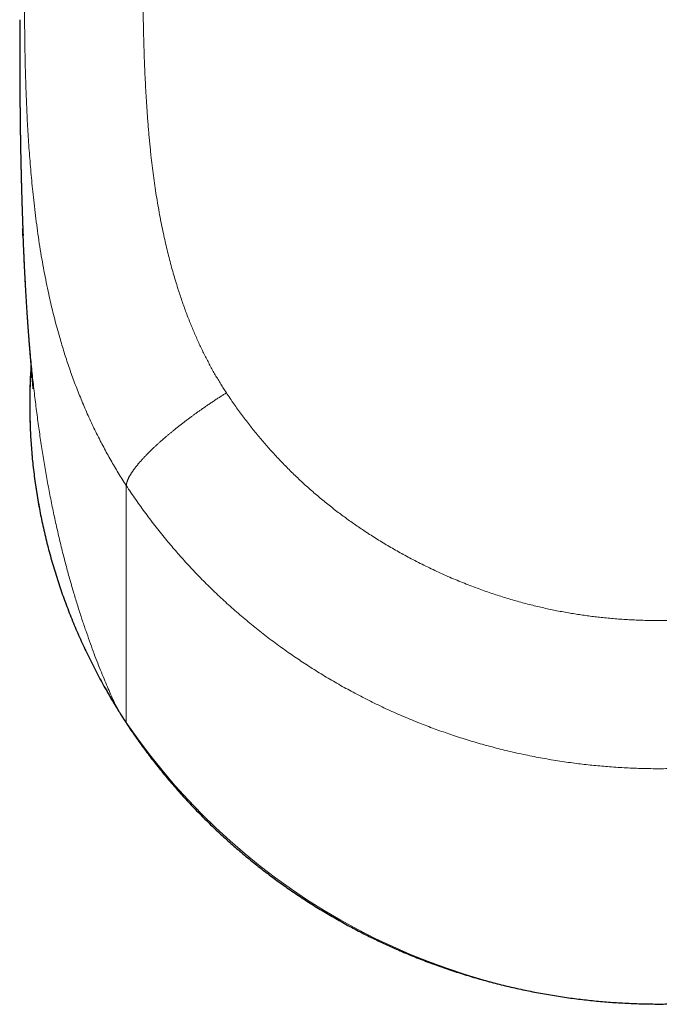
# Model space of a CAD drawing. Header units: millimetres. Extents: x 8 to 601, y 12 to 507.
# Tile 9 of 150: x 299 to 314, y 115 to 138. Entities that reach past the tile are written whole.
import ezdxf

# ---------------------------------------------------------------- set-up
doc = ezdxf.new("R2010")
doc.units = ezdxf.units.MM

msp = doc.modelspace()

# ---------------------------------------------------------------- linework, layer by layer
at = {"color": 7, "linetype": 'Continuous', "lineweight": 30}
msp.add_line((298.775, 138.241), (298.775, 138.24), dxfattribs=at)
at = {"color": 8, "linetype": 'Continuous', "lineweight": 0}
msp.add_line((301.311, 127.145), (301.311, 121.496), dxfattribs=at)
at = {"color": 8, "linetype": 'Continuous', "lineweight": 0, "flags": 128}
msp.add_lwpolyline([(301.311, 121.496), (301.313, 121.487), (301.316, 121.479)], dxfattribs=at)
at = {"color": 7, "linetype": 'Continuous', "lineweight": 30, "flags": 128}
msp.add_lwpolyline([(301.316, 121.479), (301.316, 121.479), (301.316, 121.479)], dxfattribs=at)
at = {"color": 8, "linetype": 'Continuous', "lineweight": 0}
msp.add_arc((314, 130.142), 15.354, 214.2694, 325.7306, dxfattribs=at)
for points, knots in [([(301.704, 140.967), (301.704, 140.749), (301.704, 140.336), (301.705, 139.751), (301.707, 139.236), (301.71, 138.846), (301.712, 138.567), (301.714, 138.38), (301.717, 138.213), (301.72, 138.041), (301.724, 137.836), (301.734, 137.505), (301.749, 137.071), (301.774, 136.566), (301.798, 136.183), (301.817, 135.917), (301.829, 135.76), (301.842, 135.606), (301.855, 135.454), (301.869, 135.304), (301.884, 135.157), (301.903, 134.978), (301.927, 134.768), (301.957, 134.527), (301.99, 134.289), (302.026, 134.055), (302.064, 133.824), (302.105, 133.597), (302.148, 133.373), (302.192, 133.159), (302.237, 132.956), (302.282, 132.763), (302.329, 132.573), (302.378, 132.386), (302.43, 132.201), (302.483, 132.02), (302.535, 131.85), (302.586, 131.693), (302.635, 131.548), (302.686, 131.405), (302.737, 131.263), (302.791, 131.124), (302.844, 130.989), (302.898, 130.858), (302.952, 130.732), (303.008, 130.607), (303.064, 130.484), (303.122, 130.363), (303.181, 130.243), (303.242, 130.125), (303.303, 130.008), (303.366, 129.893), (303.43, 129.781), (303.495, 129.671), (303.56, 129.563), (303.627, 129.457), (303.672, 129.387), (303.695, 129.352)], [0, 0, 0, 0, 0.054838, 0.103841, 0.147009, 0.184342, 0.201569, 0.217195, 0.231221, 0.243646, 0.260246, 0.282864, 0.326848, 0.369171, 0.409839, 0.423162, 0.436299, 0.44925, 0.462016, 0.474596, 0.48699, 0.499201, 0.519773, 0.540092, 0.560161, 0.579983, 0.599561, 0.618898, 0.637997, 0.656862, 0.673605, 0.690165, 0.706543, 0.722744, 0.73877, 0.754624, 0.770309, 0.783224, 0.796027, 0.80872, 0.821303, 0.83378, 0.846152, 0.857723, 0.869205, 0.880599, 0.891908, 0.903133, 0.914277, 0.925342, 0.936329, 0.947241, 0.95808, 0.968657, 0.979168, 0.989615, 1, 1, 1, 1]), ([(301.311, 127.145), (301.279, 127.195), (301.215, 127.294), (301.121, 127.445), (301.03, 127.597), (300.942, 127.749), (300.856, 127.903), (300.773, 128.057), (300.689, 128.217), (300.605, 128.383), (300.522, 128.554), (300.442, 128.726), (300.364, 128.899), (300.29, 129.072), (300.218, 129.245), (300.148, 129.419), (300.082, 129.592), (300.018, 129.766), (299.957, 129.938), (299.899, 130.109), (299.844, 130.279), (299.792, 130.449), (299.737, 130.634), (299.679, 130.835), (299.621, 131.053), (299.566, 131.27), (299.514, 131.486), (299.461, 131.723), (299.406, 131.982), (299.351, 132.262), (299.3, 132.547), (299.252, 132.838), (299.208, 133.134), (299.168, 133.428), (299.131, 133.722), (299.09, 134.092), (299.046, 134.539), (299.003, 135.061), (298.969, 135.577), (298.942, 136.089), (298.922, 136.596), (298.907, 137.097), (298.892, 137.879), (298.887, 138.933), (298.889, 139.82), (298.889, 140.258)], [0, 0, 0, 0, 0.013109, 0.026183, 0.039222, 0.052225, 0.065191, 0.078118, 0.091007, 0.105138, 0.119218, 0.133244, 0.147216, 0.161129, 0.174982, 0.188771, 0.202494, 0.216146, 0.229725, 0.242987, 0.256171, 0.269274, 0.282292, 0.299044, 0.315679, 0.3322, 0.348616, 0.364929, 0.386146, 0.407207, 0.42812, 0.450375, 0.47248, 0.494444, 0.516276, 0.537982, 0.577098, 0.615758, 0.653991, 0.691822, 0.729276, 0.766372, 0.803131, 0.902616, 1, 1, 1, 1]), ([(301.085, 121.848), (301.061, 121.9), (301.012, 122.008), (300.937, 122.175), (300.86, 122.354), (300.78, 122.546), (300.695, 122.753), (300.609, 122.971), (300.522, 123.2), (300.435, 123.44), (300.346, 123.694), (300.255, 123.962), (300.164, 124.245), (300.074, 124.541), (299.983, 124.852), (299.894, 125.175), (299.806, 125.513), (299.721, 125.861), (299.639, 126.221), (299.559, 126.59), (299.483, 126.972), (299.412, 127.356), (299.346, 127.741), (299.285, 128.127), (299.228, 128.522), (299.174, 128.928), (299.123, 129.343), (299.076, 129.768), (299.032, 130.217), (298.99, 130.69), (298.952, 131.19), (298.918, 131.7), (298.889, 132.222), (298.866, 132.69), (298.855, 132.986), (298.85, 133.104)], [0, 0, 0, 0, 0.015079, 0.030966, 0.047868, 0.065996, 0.085516, 0.106461, 0.127518, 0.149851, 0.173449, 0.198282, 0.224318, 0.251529, 0.279885, 0.309361, 0.339931, 0.37157, 0.40366, 0.436733, 0.470768, 0.505741, 0.538928, 0.572877, 0.607569, 0.642985, 0.679104, 0.715907, 0.753376, 0.795338, 0.838057, 0.881507, 0.925662, 0.970496, 1, 1, 1, 1]), ([(301.311, 127.145), (301.312, 127.149), (301.312, 127.156), (301.314, 127.167), (301.316, 127.179), (301.318, 127.191), (301.321, 127.203), (301.324, 127.215), (301.328, 127.228), (301.332, 127.242), (301.337, 127.256), (301.343, 127.27), (301.349, 127.285), (301.356, 127.3), (301.363, 127.316), (301.371, 127.332), (301.379, 127.348), (301.388, 127.365), (301.398, 127.382), (301.408, 127.4), (301.419, 127.418), (301.43, 127.435), (301.442, 127.453), (301.454, 127.471), (301.466, 127.489), (301.479, 127.507), (301.492, 127.525), (301.505, 127.543), (301.518, 127.561), (301.532, 127.578), (301.546, 127.596), (301.56, 127.614), (301.575, 127.632), (301.59, 127.651), (301.605, 127.669), (301.621, 127.688), (301.638, 127.707), (301.655, 127.727), (301.672, 127.746), (301.69, 127.766), (301.708, 127.786), (301.727, 127.806), (301.746, 127.827), (301.766, 127.848), (301.786, 127.868), (301.806, 127.889), (301.827, 127.91), (301.848, 127.932), (301.87, 127.953), (301.893, 127.976), (301.917, 127.999), (301.942, 128.023), (301.967, 128.047), (301.993, 128.072), (302.019, 128.095), (302.044, 128.118), (302.068, 128.141), (302.093, 128.164), (302.119, 128.186), (302.144, 128.209), (302.17, 128.231), (302.195, 128.254), (302.221, 128.276), (302.248, 128.299), (302.275, 128.322), (302.302, 128.345), (302.33, 128.368), (302.358, 128.392), (302.386, 128.415), (302.414, 128.438), (302.443, 128.461), (302.471, 128.485), (302.5, 128.508), (302.53, 128.531), (302.559, 128.555), (302.589, 128.578), (302.618, 128.601), (302.649, 128.625), (302.681, 128.65), (302.715, 128.675), (302.748, 128.7), (302.781, 128.726), (302.814, 128.75), (302.846, 128.774), (302.877, 128.796), (302.907, 128.819), (302.938, 128.841), (302.969, 128.864), (303, 128.886), (303.03, 128.907), (303.061, 128.929), (303.093, 128.952), (303.128, 128.976), (303.164, 129.002), (303.201, 129.027), (303.237, 129.052), (303.274, 129.077), (303.31, 129.101), (303.346, 129.126), (303.383, 129.15), (303.419, 129.174), (303.455, 129.198), (303.491, 129.222), (303.526, 129.244), (303.561, 129.267), (303.595, 129.288), (303.628, 129.31), (303.662, 129.331), (303.684, 129.345), (303.695, 129.352)], [0, 0, 0, 0, 0.0089434, 0.0179326, 0.0269671, 0.0360464, 0.04517, 0.0543375, 0.0635482, 0.0728017, 0.0825409, 0.0923257, 0.1021552, 0.1120288, 0.1219457, 0.131905, 0.141906, 0.1519478, 0.1620295, 0.1721503, 0.1823091, 0.192505, 0.2021514, 0.2118292, 0.2215374, 0.2312752, 0.2410416, 0.2499249, 0.2588304, 0.2677573, 0.2767049, 0.2856726, 0.294499, 0.3033432, 0.3122046, 0.3210825, 0.3301578, 0.3392487, 0.3483544, 0.3574741, 0.366607, 0.3757522, 0.3849091, 0.3940766, 0.4032541, 0.4124405, 0.4216352, 0.4308373, 0.4400458, 0.44926, 0.459401, 0.4695467, 0.4796958, 0.4898473, 0.4999999, 0.5092095, 0.5184182, 0.5276252, 0.5368295, 0.5460305, 0.5550629, 0.5640904, 0.573112, 0.5821271, 0.5913186, 0.6005014, 0.6096749, 0.6188382, 0.6279904, 0.6371307, 0.6462583, 0.6553723, 0.6644721, 0.6735567, 0.6826254, 0.6916773, 0.7007118, 0.7097281, 0.719624, 0.7294959, 0.7393429, 0.749164, 0.7589582, 0.7678187, 0.7766556, 0.7854683, 0.7942561, 0.8030185, 0.8115989, 0.8201536, 0.8286819, 0.8371832, 0.847268, 0.8573129, 0.8673172, 0.8772798, 0.8872, 0.897077, 0.90691, 0.9166983, 0.9264411, 0.9361377, 0.9457875, 0.9553898, 0.9643993, 0.9733656, 0.9822881, 0.9911664, 1, 1, 1, 1]), ([(303.695, 129.352), (303.724, 129.308), (303.782, 129.221), (303.871, 129.092), (303.961, 128.964), (304.053, 128.838), (304.147, 128.713), (304.24, 128.592), (304.333, 128.474), (304.425, 128.36), (304.519, 128.248), (304.614, 128.137), (304.714, 128.022), (304.82, 127.905), (304.931, 127.786), (305.044, 127.668), (305.158, 127.552), (305.274, 127.437), (305.392, 127.324), (305.511, 127.212), (305.631, 127.104), (305.749, 126.999), (305.868, 126.897), (305.988, 126.797), (306.109, 126.699), (306.232, 126.601), (306.354, 126.507), (306.475, 126.417), (306.595, 126.329), (306.717, 126.242), (306.839, 126.157), (306.969, 126.07), (307.104, 125.981), (307.246, 125.89), (307.39, 125.801), (307.535, 125.714), (307.682, 125.628), (307.831, 125.544), (307.981, 125.461), (308.14, 125.377), (308.307, 125.291), (308.482, 125.204), (308.657, 125.12), (308.833, 125.039), (309.009, 124.961), (309.184, 124.886), (309.359, 124.815), (309.534, 124.747), (309.704, 124.683), (309.868, 124.624), (310.026, 124.57), (310.185, 124.518), (310.344, 124.468), (310.504, 124.421), (310.664, 124.375), (310.824, 124.332), (310.983, 124.292), (311.139, 124.254), (311.293, 124.219), (311.448, 124.186), (311.603, 124.155), (311.758, 124.126), (311.911, 124.1), (312.061, 124.075), (312.209, 124.053), (312.357, 124.033), (312.505, 124.015), (312.66, 123.998), (312.821, 123.982), (312.988, 123.968), (313.156, 123.955), (313.324, 123.946), (313.492, 123.938), (313.662, 123.932), (313.831, 123.929), (313.998, 123.928), (314.163, 123.929), (314.324, 123.932), (314.484, 123.937), (314.644, 123.944), (314.804, 123.953), (314.961, 123.964), (315.113, 123.976), (315.263, 123.99), (315.412, 124.005), (315.56, 124.023), (315.714, 124.043), (315.874, 124.065), (316.038, 124.091), (316.202, 124.119), (316.366, 124.149), (316.529, 124.181), (316.691, 124.215), (316.854, 124.252), (317.012, 124.29), (317.168, 124.33), (317.321, 124.371), (317.473, 124.414), (317.625, 124.459), (317.776, 124.506), (317.924, 124.554), (318.069, 124.602), (318.211, 124.652), (318.352, 124.704), (318.492, 124.757), (318.638, 124.814), (318.789, 124.875), (318.945, 124.941), (319.1, 125.009), (319.254, 125.079), (319.409, 125.151), (319.562, 125.225), (319.715, 125.302), (319.866, 125.38), (320.012, 125.458), (320.155, 125.536), (320.297, 125.616), (320.437, 125.697), (320.575, 125.78), (320.709, 125.862), (320.84, 125.944), (320.966, 126.026), (321.091, 126.109), (321.215, 126.194), (321.341, 126.283), (321.472, 126.377), (321.605, 126.475), (321.736, 126.576), (321.866, 126.678), (321.994, 126.781), (322.12, 126.886), (322.244, 126.993), (322.365, 127.1), (322.483, 127.206), (322.596, 127.312), (322.708, 127.419), (322.819, 127.528), (322.928, 127.638), (323.033, 127.748), (323.135, 127.857), (323.234, 127.965), (323.331, 128.074), (323.427, 128.185), (323.525, 128.301), (323.626, 128.423), (323.728, 128.551), (323.828, 128.68), (323.927, 128.811), (324.024, 128.944), (324.12, 129.078), (324.214, 129.214), (324.275, 129.306), (324.305, 129.352)], [0, 0, 0, 0, 0.006577, 0.013137, 0.019683, 0.026214, 0.032732, 0.039238, 0.045363, 0.051479, 0.057587, 0.063689, 0.069786, 0.076584, 0.083379, 0.09017, 0.09696, 0.103749, 0.110539, 0.117333, 0.12413, 0.130594, 0.137064, 0.143541, 0.150026, 0.156521, 0.163027, 0.169171, 0.175327, 0.181495, 0.187677, 0.193873, 0.200806, 0.207759, 0.214734, 0.221732, 0.228753, 0.2358, 0.242874, 0.249975, 0.25804, 0.266071, 0.274071, 0.282041, 0.289984, 0.297759, 0.305511, 0.313241, 0.320952, 0.327822, 0.334678, 0.341523, 0.348358, 0.355183, 0.362001, 0.368812, 0.375618, 0.382083, 0.388545, 0.395006, 0.401467, 0.40793, 0.414394, 0.420493, 0.426595, 0.432703, 0.438816, 0.444937, 0.451777, 0.458628, 0.465492, 0.472369, 0.479262, 0.486171, 0.493097, 0.500042, 0.506637, 0.513215, 0.519778, 0.526326, 0.53286, 0.539382, 0.545521, 0.551651, 0.557772, 0.563886, 0.569994, 0.576805, 0.58361, 0.590411, 0.59721, 0.604007, 0.610804, 0.617603, 0.624404, 0.630871, 0.637343, 0.64382, 0.650305, 0.656797, 0.663299, 0.669439, 0.675589, 0.681751, 0.687924, 0.69411, 0.701031, 0.70797, 0.714929, 0.72191, 0.728912, 0.735938, 0.742989, 0.750066, 0.75681, 0.763529, 0.770225, 0.776897, 0.783548, 0.790178, 0.796412, 0.802629, 0.80883, 0.815017, 0.82119, 0.828064, 0.834924, 0.841771, 0.848606, 0.85543, 0.862246, 0.869053, 0.875854, 0.882312, 0.888767, 0.89522, 0.901672, 0.908124, 0.914577, 0.920664, 0.926754, 0.932848, 0.938947, 0.945053, 0.951876, 0.958709, 0.965554, 0.972412, 0.979284, 0.986172, 0.993077, 1, 1, 1, 1]), ([(326.689, 127.145), (326.653, 127.092), (326.583, 126.984), (326.474, 126.825), (326.363, 126.667), (326.25, 126.511), (326.135, 126.356), (326.02, 126.206), (325.905, 126.06), (325.791, 125.918), (325.675, 125.777), (325.557, 125.638), (325.433, 125.495), (325.302, 125.348), (325.164, 125.198), (325.024, 125.05), (324.882, 124.904), (324.738, 124.759), (324.591, 124.617), (324.443, 124.476), (324.295, 124.34), (324.148, 124.208), (324.002, 124.08), (323.853, 123.954), (323.704, 123.83), (323.552, 123.708), (323.402, 123.59), (323.253, 123.476), (323.106, 123.366), (322.957, 123.258), (322.807, 123.151), (322.649, 123.043), (322.484, 122.932), (322.312, 122.82), (322.138, 122.71), (321.963, 122.603), (321.786, 122.498), (321.607, 122.395), (321.427, 122.294), (321.249, 122.198), (321.072, 122.106), (320.897, 122.017), (320.721, 121.931), (320.544, 121.846), (320.366, 121.765), (320.19, 121.686), (320.016, 121.612), (319.845, 121.541), (319.673, 121.472), (319.5, 121.405), (319.319, 121.338), (319.131, 121.271), (318.935, 121.203), (318.738, 121.139), (318.541, 121.077), (318.342, 121.018), (318.142, 120.961), (317.942, 120.907), (317.745, 120.857), (317.549, 120.809), (317.357, 120.766), (317.164, 120.724), (316.971, 120.685), (316.777, 120.649), (316.586, 120.616), (316.399, 120.585), (316.215, 120.558), (316.03, 120.532), (315.845, 120.509), (315.653, 120.487), (315.453, 120.467), (315.246, 120.449), (315.039, 120.434), (314.831, 120.421), (314.624, 120.412), (314.416, 120.405), (314.208, 120.401), (314.003, 120.399), (313.802, 120.4), (313.605, 120.404), (313.407, 120.411), (313.21, 120.419), (313.013, 120.431), (312.819, 120.444), (312.63, 120.46), (312.444, 120.477), (312.259, 120.497), (312.074, 120.519), (311.882, 120.544), (311.684, 120.572), (311.479, 120.605), (311.274, 120.64), (311.07, 120.677), (310.866, 120.718), (310.663, 120.761), (310.461, 120.807), (310.262, 120.855), (310.068, 120.904), (309.877, 120.955), (309.688, 121.009), (309.499, 121.065), (309.311, 121.123), (309.127, 121.183), (308.948, 121.243), (308.773, 121.305), (308.598, 121.368), (308.425, 121.434), (308.246, 121.504), (308.061, 121.58), (307.87, 121.66), (307.681, 121.743), (307.493, 121.829), (307.306, 121.917), (307.121, 122.008), (306.937, 122.101), (306.757, 122.195), (306.582, 122.29), (306.411, 122.385), (306.241, 122.482), (306.072, 122.582), (305.905, 122.683), (305.743, 122.785), (305.585, 122.887), (305.431, 122.989), (305.279, 123.092), (305.128, 123.197), (304.973, 123.309), (304.813, 123.426), (304.65, 123.55), (304.488, 123.676), (304.328, 123.804), (304.17, 123.934), (304.014, 124.067), (303.86, 124.201), (303.71, 124.335), (303.564, 124.469), (303.423, 124.603), (303.284, 124.738), (303.147, 124.875), (303.011, 125.013), (302.88, 125.151), (302.754, 125.288), (302.631, 125.423), (302.511, 125.56), (302.392, 125.698), (302.27, 125.844), (302.146, 125.996), (302.02, 126.155), (301.896, 126.316), (301.774, 126.479), (301.655, 126.643), (301.538, 126.809), (301.423, 126.976), (301.349, 127.089), (301.311, 127.145)], [0, 0, 0, 0, 0.006535, 0.01307, 0.019605, 0.026139, 0.032674, 0.039209, 0.04537, 0.051531, 0.057692, 0.063853, 0.070014, 0.07689, 0.083766, 0.090642, 0.097518, 0.104394, 0.11127, 0.118145, 0.125021, 0.131555, 0.138089, 0.144622, 0.151156, 0.15769, 0.164224, 0.170384, 0.176544, 0.182704, 0.188864, 0.195024, 0.2019, 0.208775, 0.21565, 0.222525, 0.229399, 0.236274, 0.243149, 0.250024, 0.256557, 0.26309, 0.269623, 0.276156, 0.282689, 0.289222, 0.295382, 0.301541, 0.307701, 0.31386, 0.32002, 0.326894, 0.333769, 0.340643, 0.347518, 0.354392, 0.361266, 0.368141, 0.375015, 0.381548, 0.38808, 0.394613, 0.401145, 0.407678, 0.414211, 0.42037, 0.426529, 0.432688, 0.438848, 0.445007, 0.451881, 0.458755, 0.465629, 0.472504, 0.479378, 0.486252, 0.493126, 0.5, 0.506533, 0.513065, 0.519598, 0.52613, 0.532663, 0.539195, 0.545354, 0.551514, 0.557673, 0.563832, 0.569991, 0.576865, 0.58374, 0.590614, 0.597488, 0.604362, 0.611237, 0.618111, 0.624985, 0.631518, 0.63805, 0.644583, 0.651116, 0.657649, 0.664181, 0.670341, 0.6765, 0.68266, 0.688819, 0.694979, 0.701853, 0.708728, 0.715603, 0.722477, 0.729352, 0.736227, 0.743101, 0.749976, 0.756509, 0.763042, 0.769576, 0.776109, 0.782642, 0.789175, 0.795335, 0.801496, 0.807656, 0.813816, 0.819976, 0.826851, 0.833726, 0.840602, 0.847477, 0.854353, 0.861228, 0.868104, 0.874979, 0.881513, 0.888047, 0.894581, 0.901115, 0.907649, 0.914183, 0.920344, 0.926505, 0.932666, 0.938827, 0.944988, 0.951864, 0.958741, 0.965617, 0.972494, 0.97937, 0.986247, 0.993123, 1, 1, 1, 1]), ([(301.087, 121.849), (301.107, 121.816), (301.148, 121.749), (301.223, 121.631), (301.278, 121.547), (301.311, 121.496)], [0, 0, 0, 0, 0.279997, 0.560003, 1, 1, 1, 1]), ([(301.087, 121.849), (301.087, 121.848), (301.087, 121.847), (301.087, 121.846), (301.087, 121.844), (301.087, 121.843), (301.087, 121.842), (301.088, 121.84), (301.088, 121.839), (301.088, 121.838), (301.089, 121.837), (301.089, 121.835), (301.09, 121.834), (301.091, 121.833), (301.091, 121.832), (301.091, 121.832)], [0, 0, 0, 0, 0.075378, 0.151137, 0.227277, 0.303792, 0.38068, 0.456555, 0.532782, 0.609359, 0.686281, 0.765125, 0.844321, 0.923863, 1, 1, 1, 1])]:
    msp.add_open_spline(points, degree=3, knots=knots, dxfattribs=at)
at = {"color": 7, "linetype": 'Continuous', "lineweight": 30}
for points, knots in [([(298.774, 138.24), (298.774, 138.234), (298.774, 138.198), (298.774, 138.134), (298.774, 138.06), (298.774, 138.002), (298.774, 137.958), (298.774, 137.918), (298.774, 137.88), (298.774, 137.845), (298.774, 137.813), (298.774, 137.782), (298.774, 137.753), (298.774, 137.725), (298.774, 137.699), (298.774, 137.674), (298.775, 137.649), (298.775, 137.623), (298.775, 137.596), (298.775, 137.566), (298.775, 137.532), (298.775, 137.496), (298.775, 137.459), (298.775, 137.423), (298.775, 137.389), (298.775, 137.356), (298.775, 137.323), (298.775, 137.289), (298.775, 137.252), (298.775, 137.213), (298.775, 137.178), (298.775, 137.151), (298.776, 137.132), (298.776, 137.116), (298.776, 137.099), (298.776, 137.072), (298.776, 137.036), (298.776, 136.994), (298.776, 136.954), (298.776, 136.917), (298.777, 136.877), (298.777, 136.834), (298.777, 136.787), (298.777, 136.74), (298.777, 136.695), (298.778, 136.651), (298.778, 136.606), (298.778, 136.566), (298.778, 136.534), (298.779, 136.507), (298.779, 136.476), (298.779, 136.446), (298.779, 136.419), (298.779, 136.393), (298.78, 136.365), (298.78, 136.334), (298.78, 136.307), (298.78, 136.284), (298.78, 136.264), (298.781, 136.241), (298.781, 136.216), (298.781, 136.192), (298.781, 136.172), (298.781, 136.155), (298.782, 136.138), (298.782, 136.109), (298.782, 136.072), (298.783, 136.031), (298.783, 135.993), (298.784, 135.956), (298.784, 135.924), (298.784, 135.899), (298.784, 135.878), (298.785, 135.854), (298.785, 135.827), (298.785, 135.8), (298.786, 135.776), (298.786, 135.756), (298.786, 135.737), (298.786, 135.715), (298.787, 135.688), (298.787, 135.661), (298.787, 135.637), (298.788, 135.616), (298.788, 135.599), (298.788, 135.584), (298.788, 135.568), (298.789, 135.548), (298.789, 135.525), (298.789, 135.502), (298.79, 135.482), (298.79, 135.464), (298.79, 135.443), (298.791, 135.42), (298.791, 135.396), (298.791, 135.376), (298.792, 135.358), (298.792, 135.341), (298.792, 135.321), (298.793, 135.299), (298.793, 135.276), (298.793, 135.253), (298.794, 135.233), (298.794, 135.213), (298.795, 135.19), (298.795, 135.164), (298.795, 135.14), (298.796, 135.12), (298.796, 135.102), (298.796, 135.085), (298.797, 135.065), (298.797, 135.043), (298.798, 135.018), (298.798, 134.994), (298.799, 134.972), (298.799, 134.952), (298.8, 134.931), (298.8, 134.904), (298.801, 134.874), (298.801, 134.844), (298.802, 134.818), (298.802, 134.791), (298.803, 134.76), (298.804, 134.728), (298.805, 134.698), (298.805, 134.672), (298.806, 134.645), (298.806, 134.617), (298.807, 134.584), (298.808, 134.552), (298.809, 134.524), (298.809, 134.502), (298.81, 134.482), (298.81, 134.461), (298.811, 134.436), (298.812, 134.41), (298.812, 134.385), (298.813, 134.363), (298.813, 134.342), (298.814, 134.318), (298.815, 134.286), (298.816, 134.249), (298.817, 134.212), (298.818, 134.179), (298.818, 134.154), (298.819, 134.135), (298.819, 134.118), (298.82, 134.097), (298.821, 134.073), (298.822, 134.047), (298.822, 134.02), (298.823, 133.994), (298.824, 133.971), (298.824, 133.951), (298.825, 133.931), (298.826, 133.911), (298.826, 133.889), (298.827, 133.861), (298.828, 133.83), (298.829, 133.796), (298.83, 133.765), (298.831, 133.737), (298.832, 133.711), (298.833, 133.686), (298.834, 133.659), (298.835, 133.629), (298.836, 133.595), (298.837, 133.559), (298.838, 133.525), (298.839, 133.495), (298.84, 133.469), (298.841, 133.445), (298.842, 133.419), (298.843, 133.387), (298.845, 133.347), (298.846, 133.302), (298.848, 133.255), (298.85, 133.209), (298.852, 133.167), (298.853, 133.132), (298.854, 133.112), (298.854, 133.104)], [0, 0, 0, 0, 0.002649, 0.018249, 0.032477, 0.040218, 0.047484, 0.054275, 0.06059, 0.066432, 0.071811, 0.076865, 0.081631, 0.086317, 0.090689, 0.094747, 0.098979, 0.103006, 0.107518, 0.112575, 0.118178, 0.124094, 0.130606, 0.136567, 0.141984, 0.147884, 0.15292, 0.158591, 0.164825, 0.171575, 0.178126, 0.182162, 0.185195, 0.187524, 0.190345, 0.193785, 0.201322, 0.208625, 0.215034, 0.221111, 0.227566, 0.235699, 0.24309, 0.251474, 0.259735, 0.266158, 0.274597, 0.282857, 0.286826, 0.291486, 0.297236, 0.302796, 0.307291, 0.311367, 0.31649, 0.322444, 0.32763, 0.331025, 0.33439, 0.338508, 0.34338, 0.34801, 0.351481, 0.35395, 0.356901, 0.360956, 0.369778, 0.376659, 0.383262, 0.390737, 0.39706, 0.4007, 0.404626, 0.408981, 0.413935, 0.4194, 0.424066, 0.427501, 0.430493, 0.434746, 0.440246, 0.445561, 0.450123, 0.453916, 0.457219, 0.460051, 0.462642, 0.466275, 0.47109, 0.475923, 0.479694, 0.482683, 0.486518, 0.491458, 0.496399, 0.50025, 0.503218, 0.506582, 0.51056, 0.514935, 0.519445, 0.52426, 0.528267, 0.531677, 0.536144, 0.541944, 0.546947, 0.550787, 0.553872, 0.557321, 0.561204, 0.565684, 0.57084, 0.57623, 0.580423, 0.584001, 0.588439, 0.593711, 0.600528, 0.606833, 0.611807, 0.616948, 0.623735, 0.630774, 0.637219, 0.642459, 0.647376, 0.653649, 0.660756, 0.667994, 0.673879, 0.678594, 0.682508, 0.686797, 0.69203, 0.69822, 0.703866, 0.708327, 0.712113, 0.717716, 0.724385, 0.732753, 0.741713, 0.749196, 0.754648, 0.758201, 0.761801, 0.766216, 0.771735, 0.777896, 0.784143, 0.789928, 0.795249, 0.799552, 0.803844, 0.808264, 0.813365, 0.819211, 0.826995, 0.835137, 0.842314, 0.848555, 0.854414, 0.8602, 0.866292, 0.87337, 0.881422, 0.89022, 0.898257, 0.90556, 0.911592, 0.917084, 0.922432, 0.930619, 0.940125, 0.951478, 0.963006, 0.974435, 0.984889, 0.994176, 1, 1, 1, 1]), ([(298.844, 133.261), (298.844, 133.26), (298.844, 133.258), (298.844, 133.254), (298.844, 133.251), (298.844, 133.248), (298.844, 133.244), (298.845, 133.241), (298.845, 133.237), (298.845, 133.233), (298.845, 133.229), (298.845, 133.225), (298.845, 133.221), (298.845, 133.217), (298.846, 133.212), (298.846, 133.207), (298.846, 133.202), (298.846, 133.197), (298.846, 133.192), (298.847, 133.186), (298.847, 133.181), (298.847, 133.168), (298.848, 133.148), (298.849, 133.121), (298.85, 133.09), (298.852, 133.056), (298.853, 133.019), (298.855, 132.982), (298.856, 132.941), (298.858, 132.898), (298.86, 132.854), (298.861, 132.814), (298.863, 132.768), (298.866, 132.712), (298.869, 132.642), (298.872, 132.569), (298.876, 132.495), (298.879, 132.431), (298.881, 132.377), (298.883, 132.336), (298.885, 132.296), (298.887, 132.255), (298.89, 132.211), (298.892, 132.166), (298.894, 132.122), (298.897, 132.076), (298.899, 132.029), (298.902, 131.982), (298.904, 131.937), (298.907, 131.894), (298.909, 131.852), (298.912, 131.799), (298.915, 131.739), (298.919, 131.672), (298.923, 131.605), (298.927, 131.539), (298.932, 131.473), (298.935, 131.41), (298.94, 131.347), (298.944, 131.285), (298.947, 131.233), (298.949, 131.196), (298.951, 131.179), (298.952, 131.161), (298.953, 131.141), (298.955, 131.12), (298.956, 131.1), (298.957, 131.079), (298.959, 131.057), (298.96, 131.037), (298.962, 131.019), (298.963, 131), (298.965, 130.974), (298.967, 130.945), (298.969, 130.912), (298.971, 130.882), (298.973, 130.854), (298.975, 130.831), (298.977, 130.805), (298.979, 130.776), (298.982, 130.743), (298.984, 130.713), (298.986, 130.686), (298.988, 130.661), (298.99, 130.637), (298.992, 130.609), (298.994, 130.585), (298.995, 130.564), (298.997, 130.548), (298.998, 130.531), (299, 130.512), (299.001, 130.491), (299.003, 130.472), (299.004, 130.453), (299.006, 130.436), (299.007, 130.421), (299.008, 130.408), (299.009, 130.393), (299.01, 130.378), (299.011, 130.365), (299.012, 130.355), (299.013, 130.346), (299.014, 130.335), (299.015, 130.321), (299.016, 130.307), (299.017, 130.294), (299.018, 130.281), (299.019, 130.266), (299.021, 130.249), (299.022, 130.234), (299.023, 130.22), (299.024, 130.205), (299.026, 130.186), (299.028, 130.162), (299.03, 130.134), (299.033, 130.109), (299.035, 130.084), (299.037, 130.063), (299.038, 130.045), (299.039, 130.033), (299.04, 130.02), (299.041, 130.006), (299.043, 129.991), (299.044, 129.978), (299.045, 129.965), (299.046, 129.95), (299.048, 129.934), (299.049, 129.919), (299.05, 129.906), (299.051, 129.892), (299.053, 129.877), (299.054, 129.863), (299.055, 129.85), (299.056, 129.839), (299.057, 129.827), (299.058, 129.812), (299.06, 129.795), (299.061, 129.78), (299.062, 129.764), (299.064, 129.749), (299.065, 129.732), (299.066, 129.719), (299.067, 129.705), (299.069, 129.691), (299.07, 129.677), (299.071, 129.665), (299.072, 129.654), (299.073, 129.642), (299.074, 129.629), (299.075, 129.616), (299.076, 129.603), (299.077, 129.592), (299.078, 129.579), (299.079, 129.568), (299.08, 129.558), (299.081, 129.55), (299.081, 129.542), (299.082, 129.534), (299.083, 129.527), (299.083, 129.518), (299.084, 129.509), (299.085, 129.502), (299.085, 129.495), (299.086, 129.489), (299.086, 129.482), (299.087, 129.477), (299.087, 129.472), (299.088, 129.468), (299.088, 129.463), (299.088, 129.459), (299.089, 129.456), (299.089, 129.453), (299.089, 129.451), (299.089, 129.449), (299.089, 129.447), (299.089, 129.446), (299.089, 129.445), (299.089, 129.444), (299.089, 129.444), (299.089, 129.444)], [0, 0, 0, 0, 0.000729, 0.001464, 0.002206, 0.002953, 0.003707, 0.004467, 0.005234, 0.006086, 0.006946, 0.007814, 0.008691, 0.009577, 0.010576, 0.011587, 0.012609, 0.013643, 0.014688, 0.015746, 0.016816, 0.017898, 0.023216, 0.028411, 0.033271, 0.04112, 0.047908, 0.054546, 0.062524, 0.071384, 0.080164, 0.088222, 0.095594, 0.107673, 0.122194, 0.137456, 0.15146, 0.16702, 0.176253, 0.184624, 0.192063, 0.200418, 0.209958, 0.219277, 0.228074, 0.237331, 0.247541, 0.257259, 0.266502, 0.275462, 0.284086, 0.29324, 0.308761, 0.32211, 0.335754, 0.351151, 0.36462, 0.378322, 0.391667, 0.40489, 0.420547, 0.425024, 0.428524, 0.431869, 0.436507, 0.441845, 0.445881, 0.449601, 0.45591, 0.460058, 0.463432, 0.46749, 0.472681, 0.480665, 0.486833, 0.494889, 0.501009, 0.505545, 0.510447, 0.518417, 0.525074, 0.53318, 0.539139, 0.543547, 0.550186, 0.556193, 0.562829, 0.567434, 0.571147, 0.574442, 0.579386, 0.584863, 0.588838, 0.593699, 0.59845, 0.601636, 0.604475, 0.608228, 0.612475, 0.61558, 0.617906, 0.620076, 0.622617, 0.626222, 0.630223, 0.633158, 0.636414, 0.640117, 0.644917, 0.649062, 0.652268, 0.655742, 0.660375, 0.667789, 0.675163, 0.682566, 0.688407, 0.6959, 0.699859, 0.70314, 0.7065, 0.710928, 0.7158, 0.719415, 0.72264, 0.727017, 0.732576, 0.737242, 0.740924, 0.744976, 0.750061, 0.754949, 0.758703, 0.762145, 0.765913, 0.770907, 0.777037, 0.782082, 0.787249, 0.793464, 0.799284, 0.804284, 0.809178, 0.815122, 0.821115, 0.825586, 0.830102, 0.834694, 0.840499, 0.847235, 0.852766, 0.858546, 0.864281, 0.871196, 0.876218, 0.880658, 0.885385, 0.889924, 0.89408, 0.899964, 0.90669, 0.912557, 0.917477, 0.922879, 0.928457, 0.933887, 0.93855, 0.943693, 0.94947, 0.95526, 0.961009, 0.966264, 0.970726, 0.975602, 0.98081, 0.986031, 0.991267, 0.996518, 1, 1, 1, 1]), ([(298.85, 133.104), (298.849, 133.137), (298.846, 133.189), (298.845, 133.241), (298.844, 133.26)], [0, 0, 0, 0, 0.637814, 1, 1, 1, 1]), ([(299.042, 129.993), (299.04, 129.957), (299.033, 129.853), (299.024, 129.678), (299.017, 129.468), (299.012, 129.257), (299.011, 129.046), (299.013, 128.835), (299.019, 128.624), (299.028, 128.414), (299.04, 128.203), (299.055, 127.993), (299.074, 127.783), (299.096, 127.574), (299.121, 127.365), (299.149, 127.157), (299.181, 126.951), (299.215, 126.747), (299.252, 126.544), (299.293, 126.339), (299.337, 126.134), (299.384, 125.928), (299.435, 125.723), (299.489, 125.518), (299.546, 125.315), (299.607, 125.112), (299.67, 124.91), (299.737, 124.709), (299.806, 124.51), (299.879, 124.311), (299.955, 124.113), (300.033, 123.918), (300.114, 123.725), (300.197, 123.534), (300.283, 123.345), (300.372, 123.155), (300.465, 122.965), (300.561, 122.775), (300.66, 122.587), (300.762, 122.4), (300.867, 122.214), (300.974, 122.03), (301.048, 121.909), (301.085, 121.848)], [0, 0, 0, 0, 0.0126984, 0.0370218, 0.0618407, 0.0866585, 0.1114754, 0.1362913, 0.1611064, 0.1859208, 0.2107347, 0.2354942, 0.2602535, 0.2850126, 0.3097715, 0.3345302, 0.3588465, 0.3831624, 0.4074778, 0.4317927, 0.4566031, 0.4814128, 0.5062215, 0.5310293, 0.5558361, 0.5806416, 0.605446, 0.630195, 0.6549432, 0.6796908, 0.704438, 0.7291849, 0.7534899, 0.7777949, 0.8020999, 0.8264048, 0.8512056, 0.8760062, 0.9008064, 0.9256061, 0.9504051, 0.9752032, 1, 1, 1, 1]), ([(299.044, 129.98), (299.042, 129.954), (299.037, 129.879), (299.03, 129.757), (299.024, 129.615), (299.018, 129.463), (299.015, 129.299), (299.013, 129.126), (299.013, 128.955), (299.016, 128.785), (299.021, 128.603), (299.029, 128.407), (299.041, 128.197), (299.056, 127.988), (299.074, 127.78), (299.096, 127.573), (299.121, 127.366), (299.149, 127.162), (299.18, 126.959), (299.21, 126.776), (299.231, 126.66), (299.24, 126.612)], [0, 0, 0, 0, 0.023711, 0.066153, 0.108215, 0.149896, 0.201755, 0.253014, 0.303672, 0.35373, 0.403189, 0.465597, 0.527722, 0.589613, 0.651358, 0.712955, 0.774386, 0.835637, 0.896076, 0.956227, 1, 1, 1, 1]), ([(300.689, 122.535), (300.711, 122.494), (300.765, 122.394), (300.854, 122.236), (300.956, 122.058), (301.035, 121.923), (301.081, 121.848), (301.091, 121.832)], [0, 0, 0, 0, 0.174548, 0.420607, 0.673395, 0.932934, 1, 1, 1, 1]), ([(301.091, 121.832), (301.116, 121.792), (301.165, 121.713), (301.24, 121.596), (301.291, 121.518), (301.316, 121.479)], [0, 0, 0, 0, 0.332713, 0.666029, 1, 1, 1, 1]), ([(301.316, 121.479), (301.334, 121.452), (301.387, 121.372), (301.476, 121.242), (301.582, 121.089), (301.691, 120.938), (301.802, 120.787), (301.915, 120.638), (302.03, 120.491), (302.147, 120.345), (302.266, 120.2), (302.387, 120.057), (302.51, 119.916), (302.634, 119.776), (302.761, 119.637), (302.889, 119.5), (303.019, 119.365), (303.151, 119.231), (303.285, 119.099), (303.42, 118.968), (303.558, 118.839), (303.697, 118.712), (303.837, 118.587), (303.98, 118.463), (304.124, 118.341), (304.269, 118.221), (304.416, 118.102), (304.565, 117.986), (304.715, 117.871), (304.867, 117.758), (305.021, 117.647), (305.176, 117.538), (305.332, 117.431), (305.49, 117.325), (305.649, 117.222), (305.809, 117.12), (305.971, 117.021), (306.134, 116.924), (306.299, 116.828), (306.464, 116.735), (306.631, 116.643), (306.8, 116.554), (306.969, 116.467), (307.14, 116.382), (307.311, 116.299), (307.484, 116.218), (307.658, 116.139), (307.833, 116.062), (308.009, 115.988), (308.185, 115.915), (308.363, 115.845), (308.542, 115.777), (308.722, 115.711), (308.902, 115.647), (309.084, 115.586), (309.266, 115.527), (309.449, 115.47), (309.632, 115.415), (309.817, 115.363), (310.002, 115.313), (310.188, 115.265), (310.374, 115.219), (310.561, 115.176), (310.749, 115.135), (310.937, 115.096), (311.125, 115.06), (311.315, 115.026), (311.504, 114.994), (311.694, 114.965), (311.884, 114.937), (312.075, 114.913), (312.266, 114.89), (312.457, 114.87), (312.649, 114.852), (312.84, 114.837), (313.032, 114.824), (313.224, 114.813), (313.417, 114.805), (313.609, 114.799), (313.801, 114.795), (313.994, 114.794), (314.186, 114.795), (314.379, 114.799), (314.571, 114.804), (314.763, 114.813), (314.955, 114.823), (315.147, 114.836), (315.339, 114.851), (315.531, 114.869), (315.722, 114.889), (315.913, 114.911), (316.103, 114.936), (316.294, 114.963), (316.484, 114.992), (316.673, 115.024), (316.862, 115.058), (317.051, 115.094), (317.239, 115.132), (317.427, 115.173), (317.614, 115.216), (317.8, 115.262), (317.986, 115.31), (318.171, 115.36), (318.356, 115.412), (318.54, 115.466), (318.723, 115.523), (318.905, 115.582), (319.086, 115.644), (319.267, 115.707), (319.447, 115.773), (319.625, 115.841), (319.803, 115.911), (319.98, 115.983), (320.156, 116.057), (320.331, 116.134), (320.505, 116.213), (320.678, 116.293), (320.85, 116.376), (321.02, 116.461), (321.19, 116.548), (321.358, 116.638), (321.525, 116.729), (321.691, 116.822), (321.855, 116.918), (322.019, 117.015), (322.181, 117.114), (322.341, 117.215), (322.501, 117.319), (322.658, 117.424), (322.815, 117.531), (322.97, 117.64), (323.123, 117.751), (323.275, 117.864), (323.426, 117.978), (323.574, 118.095), (323.722, 118.213), (323.868, 118.333), (324.012, 118.455), (324.154, 118.579), (324.295, 118.704), (324.434, 118.831), (324.571, 118.96), (324.707, 119.09), (324.841, 119.223), (324.973, 119.356), (325.103, 119.492), (325.232, 119.629), (325.358, 119.767), (325.483, 119.907), (325.606, 120.049), (325.727, 120.192), (325.846, 120.336), (325.963, 120.482), (326.078, 120.629), (326.191, 120.778), (326.302, 120.928), (326.411, 121.08), (326.518, 121.233), (326.609, 121.366), (326.664, 121.448), (326.684, 121.479)], [0, 0, 0, 0, 0.003394, 0.009753, 0.016113, 0.022472, 0.028832, 0.035192, 0.041553, 0.047913, 0.054274, 0.060634, 0.066995, 0.073356, 0.079717, 0.086078, 0.09244, 0.098801, 0.105163, 0.111525, 0.117887, 0.124249, 0.130611, 0.136974, 0.143336, 0.149699, 0.156062, 0.162425, 0.168788, 0.175151, 0.181514, 0.187878, 0.194241, 0.200605, 0.206969, 0.213333, 0.219697, 0.226061, 0.232425, 0.23879, 0.245154, 0.251519, 0.257884, 0.264248, 0.270613, 0.276978, 0.283343, 0.289709, 0.296074, 0.302439, 0.308805, 0.31517, 0.321536, 0.327902, 0.334268, 0.340633, 0.346999, 0.353365, 0.359731, 0.366098, 0.372464, 0.37883, 0.385196, 0.391563, 0.397929, 0.404295, 0.410662, 0.417028, 0.423395, 0.429762, 0.436128, 0.442495, 0.448862, 0.455228, 0.461595, 0.467962, 0.474329, 0.480695, 0.487062, 0.493429, 0.499796, 0.506163, 0.512529, 0.518896, 0.525263, 0.53163, 0.537997, 0.544364, 0.55073, 0.557097, 0.563464, 0.569831, 0.576197, 0.582564, 0.588931, 0.595297, 0.601664, 0.60803, 0.614397, 0.620763, 0.62713, 0.633496, 0.639863, 0.646229, 0.652595, 0.658961, 0.665327, 0.671693, 0.678059, 0.684425, 0.690791, 0.697157, 0.703523, 0.709888, 0.716254, 0.722619, 0.728985, 0.73535, 0.741715, 0.74808, 0.754445, 0.76081, 0.767175, 0.77354, 0.779904, 0.786269, 0.792633, 0.798997, 0.805362, 0.811726, 0.818089, 0.824453, 0.830817, 0.83718, 0.843544, 0.849907, 0.85627, 0.862633, 0.868996, 0.875359, 0.881722, 0.888084, 0.894446, 0.900809, 0.907171, 0.913533, 0.919894, 0.926256, 0.932617, 0.938979, 0.94534, 0.951701, 0.958062, 0.964422, 0.970783, 0.977143, 0.983504, 0.989864, 0.996224, 1, 1, 1, 1])]:
    msp.add_open_spline(points, degree=3, knots=knots, dxfattribs=at)

doc.saveas('drawing.dxf')
